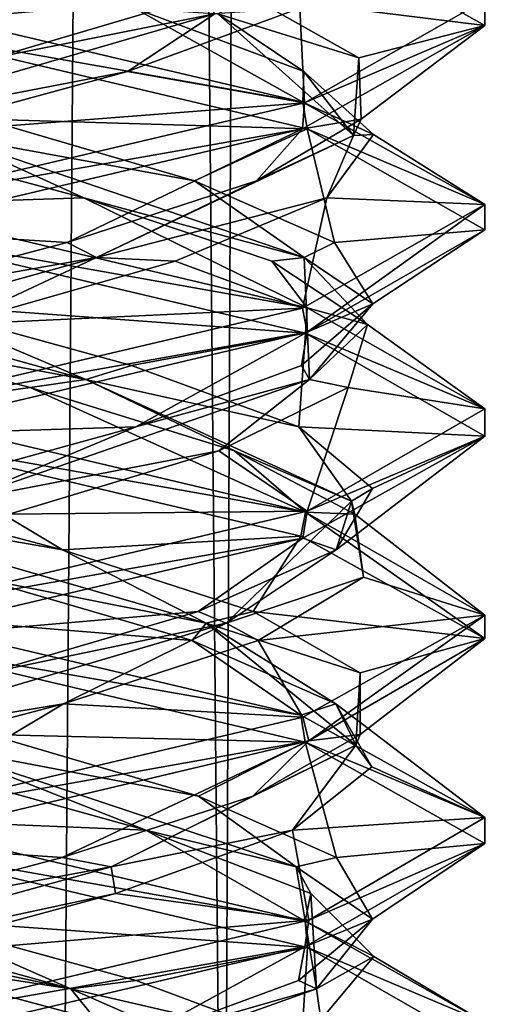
# Model space of a CAD drawing. Header units: millimetres. Extents: x -18.9 to 18.9, y -8.8 to 39.
# Tile 39 of 256: x 0.4 to 1.5, y -2 to 0.5. Entities that reach past the tile are written whole.
import ezdxf

# ---------------------------------------------------------------- set-up
doc = ezdxf.new("R2010")
doc.units = ezdxf.units.MM
doc.header["$LTSCALE"] = 41.718519
for name, color, linetype in [('15', 7, 'CONTINUOUS'), ('2020', 7, 'CONTINUOUS'), ('2021', 7, 'CONTINUOUS'), ('2022', 7, 'CONTINUOUS'), ('2032', 7, 'CONTINUOUS'), ('2033', 7, 'CONTINUOUS'), ('2034', 7, 'CONTINUOUS'), ('2044', 7, 'CONTINUOUS'), ('2045', 7, 'CONTINUOUS'), ('2046', 7, 'CONTINUOUS'), ('2065', 7, 'CONTINUOUS'), ('2066', 7, 'CONTINUOUS'), ('2067', 7, 'CONTINUOUS'), ('2169', 7, 'CONTINUOUS'), ('4', 7, 'CONTINUOUS')]:
    doc.layers.add(name, color=color, linetype=linetype)

msp = doc.modelspace()

# ---------------------------------------------------------------- linework, layer by layer
at = {"layer": '15', "color": 7, "linetype": 'Continuous'}
for points in [[(-5.0238, -3.5, 16.659), (0.4624, -3.5, 17.3939), (-2.2237, 26.4, 17.2571), (-5.0238, -3.5, 16.659)], [(0.4624, -3.5, 17.3939), (0.6996, 26.4, 17.3858), (-2.2237, 26.4, 17.2571), (0.4624, -3.5, 17.3939)], [(0.4624, -3.5, 17.3939), (5.9019, -3.5, 16.3685), (0.6996, 26.4, 17.3858), (0.4624, -3.5, 17.3939)], [(5.9019, -3.5, 16.3685), (3.603, 26.4, 17.0228), (0.6996, 26.4, 17.3858), (5.9019, -3.5, 16.3685)]]:
    msp.add_3dface(points, dxfattribs=at)
at = {"layer": '2020', "color": 7, "linetype": 'Continuous'}
for points in [[(0.5196, 0.0174, -14.4142), (0, 0, -14.8), (-0.0603, 0.1719, -14.5279), (0.5196, 0.0174, -14.4142)], [(0, 0, -14.8), (0.5196, 0.0174, -14.4142), (1.0658, -0.2516, -14.3555), (0, 0, -14.8)], [(0.5196, 0.0174, -14.4142), (0.9794, -0.1372, -14.0431), (1.0658, -0.2516, -14.3555), (0.5196, 0.0174, -14.4142)], [(0.9794, -0.1372, -14.0431), (1.2129, -0.2917, -13.5003), (1.0658, -0.2516, -14.3555), (0.9794, -0.1372, -14.0431)], [(1.0658, -0.2516, -14.3555), (1.2129, -0.2917, -13.5003), (1.5, -0.4979, -13.3099), (1.0658, -0.2516, -14.3555)], [(1.2129, -0.2917, -13.5003), (1.1663, -0.4462, -12.9112), (1.5, -0.4979, -13.3099), (1.2129, -0.2917, -13.5003)], [(1.1663, -0.4462, -12.9112), (0.8501, -0.6007, -12.4119), (1.066, -0.7484, -12.2447), (1.1663, -0.4462, -12.9112)], [(1.5, -0.4979, -13.3099), (1.1663, -0.4462, -12.9112), (1.066, -0.7484, -12.2447), (1.5, -0.4979, -13.3099)], [(0.8501, -0.6007, -12.4119), (0.3376, -0.7552, -12.1179), (1.066, -0.7484, -12.2447), (0.8501, -0.6007, -12.4119)], [(0.3376, -0.7552, -12.1179), (0, -1, -11.8), (1.066, -0.7484, -12.2447), (0.3376, -0.7552, -12.1179)], [(0.5497, -1.9913, -14.3996), (0, -2, -14.8), (-0.0268, -1.8368, -14.5291), (0.5497, -1.9913, -14.3996)]]:
    msp.add_3dface(points, dxfattribs=at)
at = {"layer": '2021', "color": 7, "linetype": 'Continuous'}
for points in [[(0.7905, 0.0589, -14.2416), (0.1842, 0.1694, -14.479), (0.2756, 0.2093, -14.4981), (0.7905, 0.0589, -14.2416)], [(0.5196, 0.0174, -14.4142), (-0.0603, 0.1719, -14.5279), (0.1842, 0.1694, -14.479), (0.5196, 0.0174, -14.4142)], [(1.0584, -0.1284, -13.8512), (0.5196, 0.0174, -14.4142), (0.1842, 0.1694, -14.479), (1.0584, -0.1284, -13.8512)], [(1.0584, -0.1284, -13.8512), (0.1842, 0.1694, -14.479), (0.7905, 0.0589, -14.2416), (1.0584, -0.1284, -13.8512)], [(1.1323, -0.0914, -13.7789), (1.0584, -0.1284, -13.8512), (0.7905, 0.0589, -14.2416), (1.1323, -0.0914, -13.7789)], [(0.9794, -0.1372, -14.0431), (0.5196, 0.0174, -14.4142), (1.0584, -0.1284, -13.8512), (0.9794, -0.1372, -14.0431)], [(1.2262, -0.2417, -13.2114), (1.0584, -0.1284, -13.8512), (1.1323, -0.0914, -13.7789), (1.2262, -0.2417, -13.2114)], [(1.2129, -0.2917, -13.5003), (0.9794, -0.1372, -14.0431), (1.0584, -0.1284, -13.8512), (1.2129, -0.2917, -13.5003)], [(1.0716, -0.4263, -12.775), (1.2129, -0.2917, -13.5003), (1.0584, -0.1284, -13.8512), (1.0716, -0.4263, -12.775)], [(1.0716, -0.4263, -12.775), (1.0584, -0.1284, -13.8512), (1.2262, -0.2417, -13.2114), (1.0716, -0.4263, -12.775)], [(1.0516, -0.392, -12.6633), (1.0716, -0.4263, -12.775), (1.2262, -0.2417, -13.2114), (1.0516, -0.392, -12.6633)], [(1.1663, -0.4462, -12.9112), (1.2129, -0.2917, -13.5003), (1.0716, -0.4263, -12.775), (1.1663, -0.4462, -12.9112)], [(0.6469, -0.5424, -12.2546), (1.0716, -0.4263, -12.775), (1.0516, -0.392, -12.6633), (0.6469, -0.5424, -12.2546)], [(0.2131, -0.7241, -12.1259), (0.8501, -0.6007, -12.4119), (1.0716, -0.4263, -12.775), (0.2131, -0.7241, -12.1259)], [(0.2131, -0.7241, -12.1259), (1.0716, -0.4263, -12.775), (0.6469, -0.5424, -12.2546), (0.2131, -0.7241, -12.1259)], [(0.8501, -0.6007, -12.4119), (1.1663, -0.4462, -12.9112), (1.0716, -0.4263, -12.775), (0.8501, -0.6007, -12.4119)], [(0.1005, -0.6927, -12.0747), (0.2131, -0.7241, -12.1259), (0.6469, -0.5424, -12.2546), (0.1005, -0.6927, -12.0747)], [(0.3376, -0.7552, -12.1179), (0.8501, -0.6007, -12.4119), (0.2131, -0.7241, -12.1259), (0.3376, -0.7552, -12.1179)], [(0.4882, -1.9154, -14.3888), (-0.5972, -1.6823, -14.3746), (-0.5869, -1.6176, -14.339), (0.4882, -1.9154, -14.3888)], [(0.4882, -1.9154, -14.3888), (-0.5869, -1.6176, -14.339), (0.1014, -1.745, -14.5252), (0.4882, -1.9154, -14.3888)], [(-0.0268, -1.8368, -14.5291), (-0.5972, -1.6823, -14.3746), (0.4882, -1.9154, -14.3888), (-0.0268, -1.8368, -14.5291)], [(0.6476, -1.8954, -14.3449), (0.4882, -1.9154, -14.3888), (0.1014, -1.745, -14.5252), (0.6476, -1.8954, -14.3449)], [(0.5497, -1.9913, -14.3996), (-0.0268, -1.8368, -14.5291), (0.4882, -1.9154, -14.3888), (0.5497, -1.9913, -14.3996)], [(1.0521, -2.0457, -13.9359), (0.4882, -1.9154, -14.3888), (0.6476, -1.8954, -14.3449), (1.0521, -2.0457, -13.9359)], [(1.1662, -2.2133, -13.553), (0.5497, -1.9913, -14.3996), (0.4882, -1.9154, -14.3888), (1.1662, -2.2133, -13.553)], [(1.1662, -2.2133, -13.553), (0.4882, -1.9154, -14.3888), (1.0521, -2.0457, -13.9359), (1.1662, -2.2133, -13.553)]]:
    msp.add_3dface(points, dxfattribs=at)
at = {"layer": '2022', "color": 7, "linetype": 'Continuous'}
for points in [[(0.2756, 0.2093, -14.4981), (0, 0.4375, -14.8), (1.0658, 0.1859, -14.3555), (0.2756, 0.2093, -14.4981)], [(0.7905, 0.0589, -14.2416), (0.2756, 0.2093, -14.4981), (1.0658, 0.1859, -14.3555), (0.7905, 0.0589, -14.2416)], [(1.1323, -0.0914, -13.7789), (0.7905, 0.0589, -14.2416), (1.0658, 0.1859, -14.3555), (1.1323, -0.0914, -13.7789)], [(1.5, -0.0604, -13.3099), (1.1323, -0.0914, -13.7789), (1.0658, 0.1859, -14.3555), (1.5, -0.0604, -13.3099)], [(1.066, -0.3109, -12.2447), (1.2262, -0.2417, -13.2114), (1.5, -0.0604, -13.3099), (1.066, -0.3109, -12.2447)], [(1.2262, -0.2417, -13.2114), (1.1323, -0.0914, -13.7789), (1.5, -0.0604, -13.3099), (1.2262, -0.2417, -13.2114)], [(1.0516, -0.392, -12.6633), (1.2262, -0.2417, -13.2114), (1.066, -0.3109, -12.2447), (1.0516, -0.392, -12.6633)], [(0, -0.5625, -11.8), (0.6469, -0.5424, -12.2546), (1.066, -0.3109, -12.2447), (0, -0.5625, -11.8)], [(0.6469, -0.5424, -12.2546), (1.0516, -0.392, -12.6633), (1.066, -0.3109, -12.2447), (0.6469, -0.5424, -12.2546)], [(0, -0.5625, -11.8), (0.1005, -0.6927, -12.0747), (0.6469, -0.5424, -12.2546), (0, -0.5625, -11.8)], [(0.1014, -1.745, -14.5252), (0, -1.5625, -14.8), (1.0669, -1.8144, -14.3544), (0.1014, -1.745, -14.5252)], [(0.6476, -1.8954, -14.3449), (0.1014, -1.745, -14.5252), (1.0669, -1.8144, -14.3544), (0.6476, -1.8954, -14.3449)], [(1.0521, -2.0457, -13.9359), (0.6476, -1.8954, -14.3449), (1.0669, -1.8144, -14.3544), (1.0521, -2.0457, -13.9359)], [(1.5, -2.0628, -13.2987), (1.0521, -2.0457, -13.9359), (1.0669, -1.8144, -14.3544), (1.5, -2.0628, -13.2987)]]:
    msp.add_3dface(points, dxfattribs=at)
at = {"layer": '2032', "color": 7, "linetype": 'Continuous'}
for points in [[(0, 0.5, -14.8), (0.6435, 0.4809, -14.3475), (1.0552, 0.2516, -14.3661), (0, 0.5, -14.8)], [(0.6435, 0.4809, -14.3475), (1.0579, 0.3264, -13.9263), (1.0552, 0.2516, -14.3661), (0.6435, 0.4809, -14.3475)], [(1.0579, 0.3264, -13.9263), (1.2279, 0.1719, -13.3603), (1.0552, 0.2516, -14.3661), (1.0579, 0.3264, -13.9263)], [(1.0552, 0.2516, -14.3661), (1.2279, 0.1719, -13.3603), (1.5, 0.0008, -13.3038), (1.0552, 0.2516, -14.3661)], [(1.2279, 0.1719, -13.3603), (1.1142, 0.0174, -12.7804), (1.5, 0.0008, -13.3038), (1.2279, 0.1719, -13.3603)], [(1.1142, 0.0174, -12.7804), (0.7431, -0.1372, -12.3206), (1.0546, -0.2518, -12.2333), (1.1142, 0.0174, -12.7804)], [(1.5, 0.0008, -13.3038), (1.1142, 0.0174, -12.7804), (1.0546, -0.2518, -12.2333), (1.5, 0.0008, -13.3038)], [(0.7431, -0.1372, -12.3206), (0.2003, -0.2917, -12.0871), (1.0546, -0.2518, -12.2333), (0.7431, -0.1372, -12.3206)], [(0.2003, -0.2917, -12.0871), (0, -0.5, -11.8), (1.0546, -0.2518, -12.2333), (0.2003, -0.2917, -12.0871)], [(0.6718, -1.5278, -14.3296), (0, -1.5, -14.8), (0.1138, -1.3733, -14.5241), (0.6718, -1.5278, -14.3296)], [(0, -1.5, -14.8), (0.6718, -1.5278, -14.3296), (1.0613, -1.7502, -14.36), (0, -1.5, -14.8)], [(0.6718, -1.5278, -14.3296), (1.0746, -1.6823, -13.8972), (1.0613, -1.7502, -14.36), (0.6718, -1.5278, -14.3296)], [(1.0746, -1.6823, -13.8972), (1.2291, -1.8368, -13.3268), (1.0613, -1.7502, -14.36), (1.0746, -1.6823, -13.8972)], [(1.0613, -1.7502, -14.36), (1.2291, -1.8368, -13.3268), (1.5, -1.9979, -13.3098), (1.0613, -1.7502, -14.36)], [(1.2291, -1.8368, -13.3268), (1.0996, -1.9913, -12.7503), (1.5, -1.9979, -13.3098), (1.2291, -1.8368, -13.3268)]]:
    msp.add_3dface(points, dxfattribs=at)
at = {"layer": '2033', "color": 7, "linetype": 'Continuous'}
for points in [[(1.1923, 0.3596, -13.5996), (0.8478, 0.4672, -14.1398), (0.9255, 0.5099, -14.1092), (1.1923, 0.3596, -13.5996)], [(1.0579, 0.3264, -13.9263), (0.6435, 0.4809, -14.3475), (0.8478, 0.4672, -14.1398), (1.0579, 0.3264, -13.9263)], [(1.179, 0.1694, -13.1158), (1.0579, 0.3264, -13.9263), (0.8478, 0.4672, -14.1398), (1.179, 0.1694, -13.1158)], [(1.179, 0.1694, -13.1158), (0.8478, 0.4672, -14.1398), (1.1923, 0.3596, -13.5996), (1.179, 0.1694, -13.1158)], [(1.1981, 0.2093, -13.0244), (1.179, 0.1694, -13.1158), (1.1923, 0.3596, -13.5996), (1.1981, 0.2093, -13.0244)], [(1.2279, 0.1719, -13.3603), (1.0579, 0.3264, -13.9263), (1.179, 0.1694, -13.1158), (1.2279, 0.1719, -13.3603)], [(0.9416, 0.0589, -12.5095), (1.179, 0.1694, -13.1158), (1.1981, 0.2093, -13.0244), (0.9416, 0.0589, -12.5095)], [(0.5512, -0.1284, -12.2416), (1.1142, 0.0174, -12.7804), (1.179, 0.1694, -13.1158), (0.5512, -0.1284, -12.2416)], [(0.5512, -0.1284, -12.2416), (1.179, 0.1694, -13.1158), (0.9416, 0.0589, -12.5095), (0.5512, -0.1284, -12.2416)], [(1.1142, 0.0174, -12.7804), (1.2279, 0.1719, -13.3603), (1.179, 0.1694, -13.1158), (1.1142, 0.0174, -12.7804)], [(0.4789, -0.0914, -12.1677), (0.5512, -0.1284, -12.2416), (0.9416, 0.0589, -12.5095), (0.4789, -0.0914, -12.1677)], [(0.7431, -0.1372, -12.3206), (1.1142, 0.0174, -12.7804), (0.5512, -0.1284, -12.2416), (0.7431, -0.1372, -12.3206)], [(-0.0886, -0.2417, -12.0738), (0.5512, -0.1284, -12.2416), (0.4789, -0.0914, -12.1677), (-0.0886, -0.2417, -12.0738)], [(-0.525, -0.4263, -12.2284), (0.2003, -0.2917, -12.0871), (0.5512, -0.1284, -12.2416), (-0.525, -0.4263, -12.2284)], [(-0.525, -0.4263, -12.2284), (0.5512, -0.1284, -12.2416), (-0.0886, -0.2417, -12.0738), (-0.525, -0.4263, -12.2284)], [(0.2003, -0.2917, -12.0871), (0.7431, -0.1372, -12.3206), (0.5512, -0.1284, -12.2416), (0.2003, -0.2917, -12.0871)], [(0.8002, -1.4444, -14.2333), (0.144, -1.3198, -14.4846), (0.2881, -1.294, -14.4951), (0.8002, -1.4444, -14.2333)], [(0.6718, -1.5278, -14.3296), (0.1138, -1.3733, -14.5241), (0.144, -1.3198, -14.4846), (0.6718, -1.5278, -14.3296)], [(1.039, -1.6176, -13.8869), (0.6718, -1.5278, -14.3296), (0.144, -1.3198, -14.4846), (1.039, -1.6176, -13.8869)], [(1.039, -1.6176, -13.8869), (0.144, -1.3198, -14.4846), (0.8002, -1.4444, -14.2333), (1.039, -1.6176, -13.8869)], [(1.1372, -1.5947, -13.7671), (1.039, -1.6176, -13.8869), (0.8002, -1.4444, -14.2333), (1.1372, -1.5947, -13.7671)], [(1.0746, -1.6823, -13.8972), (0.6718, -1.5278, -14.3296), (1.039, -1.6176, -13.8869), (1.0746, -1.6823, -13.8972)], [(1.2252, -1.745, -13.1986), (1.039, -1.6176, -13.8869), (1.1372, -1.5947, -13.7671), (1.2252, -1.745, -13.1986)], [(1.0888, -1.9154, -12.8118), (1.0746, -1.6823, -13.8972), (1.039, -1.6176, -13.8869), (1.0888, -1.9154, -12.8118)], [(1.0888, -1.9154, -12.8118), (1.039, -1.6176, -13.8869), (1.2252, -1.745, -13.1986), (1.0888, -1.9154, -12.8118)], [(1.2291, -1.8368, -13.3268), (1.0746, -1.6823, -13.8972), (1.0888, -1.9154, -12.8118), (1.2291, -1.8368, -13.3268)], [(1.0449, -1.8954, -12.6524), (1.0888, -1.9154, -12.8118), (1.2252, -1.745, -13.1986), (1.0449, -1.8954, -12.6524)], [(1.0996, -1.9913, -12.7503), (1.2291, -1.8368, -13.3268), (1.0888, -1.9154, -12.8118), (1.0996, -1.9913, -12.7503)], [(0.6359, -2.0457, -12.2479), (1.0888, -1.9154, -12.8118), (1.0449, -1.8954, -12.6524), (0.6359, -2.0457, -12.2479)], [(0.253, -2.2133, -12.1338), (1.0996, -1.9913, -12.7503), (1.0888, -1.9154, -12.8118), (0.253, -2.2133, -12.1338)], [(0.253, -2.2133, -12.1338), (1.0888, -1.9154, -12.8118), (0.6359, -2.0457, -12.2479), (0.253, -2.2133, -12.1338)]]:
    msp.add_3dface(points, dxfattribs=at)
at = {"layer": '2034', "color": 7, "linetype": 'Continuous'}
for points in [[(1.5, 0.4383, -13.3038), (0.9255, 0.5099, -14.1092), (1.0552, 0.6891, -14.3661), (1.5, 0.4383, -13.3038)], [(1.1923, 0.3596, -13.5996), (0.9255, 0.5099, -14.1092), (1.5, 0.4383, -13.3038), (1.1923, 0.3596, -13.5996)], [(1.0546, 0.1857, -12.2333), (1.1981, 0.2093, -13.0244), (1.5, 0.4383, -13.3038), (1.0546, 0.1857, -12.2333)], [(1.1981, 0.2093, -13.0244), (1.1923, 0.3596, -13.5996), (1.5, 0.4383, -13.3038), (1.1981, 0.2093, -13.0244)], [(0.9416, 0.0589, -12.5095), (1.1981, 0.2093, -13.0244), (1.0546, 0.1857, -12.2333), (0.9416, 0.0589, -12.5095)], [(0, -0.0625, -11.8), (0.4789, -0.0914, -12.1677), (1.0546, 0.1857, -12.2333), (0, -0.0625, -11.8)], [(0.4789, -0.0914, -12.1677), (0.9416, 0.0589, -12.5095), (1.0546, 0.1857, -12.2333), (0.4789, -0.0914, -12.1677)], [(0, -0.0625, -11.8), (-0.0886, -0.2417, -12.0738), (0.4789, -0.0914, -12.1677), (0, -0.0625, -11.8)], [(0.2881, -1.294, -14.4951), (0, -1.0625, -14.8), (1.0613, -1.3127, -14.36), (0.2881, -1.294, -14.4951)], [(0.8002, -1.4444, -14.2333), (0.2881, -1.294, -14.4951), (1.0613, -1.3127, -14.36), (0.8002, -1.4444, -14.2333)], [(1.1372, -1.5947, -13.7671), (0.8002, -1.4444, -14.2333), (1.0613, -1.3127, -14.36), (1.1372, -1.5947, -13.7671)], [(1.5, -1.5604, -13.3098), (1.1372, -1.5947, -13.7671), (1.0613, -1.3127, -14.36), (1.5, -1.5604, -13.3098)], [(1.0602, -1.8126, -12.2389), (1.2252, -1.745, -13.1986), (1.5, -1.5604, -13.3098), (1.0602, -1.8126, -12.2389)], [(1.2252, -1.745, -13.1986), (1.1372, -1.5947, -13.7671), (1.5, -1.5604, -13.3098), (1.2252, -1.745, -13.1986)], [(1.0449, -1.8954, -12.6524), (1.2252, -1.745, -13.1986), (1.0602, -1.8126, -12.2389), (1.0449, -1.8954, -12.6524)], [(0, -2.0625, -11.8), (0.6359, -2.0457, -12.2479), (1.0602, -1.8126, -12.2389), (0, -2.0625, -11.8)], [(0.6359, -2.0457, -12.2479), (1.0449, -1.8954, -12.6524), (1.0602, -1.8126, -12.2389), (0.6359, -2.0457, -12.2479)]]:
    msp.add_3dface(points, dxfattribs=at)
at = {"layer": '2044', "color": 7, "linetype": 'Continuous'}
for points in [[(1.5, 0.5011, -13.305), (1.0475, 0.4809, -12.6565), (1.0596, 0.2497, -12.2383), (1.5, 0.5011, -13.305)], [(1.0475, 0.4809, -12.6565), (0.6263, 0.3264, -12.2421), (1.0596, 0.2497, -12.2383), (1.0475, 0.4809, -12.6565)], [(0.6263, 0.3264, -12.2421), (0.0603, 0.1719, -12.0721), (1.0596, 0.2497, -12.2383), (0.6263, 0.3264, -12.2421)], [(0.0603, 0.1719, -12.0721), (0, 0, -11.8), (1.0596, 0.2497, -12.2383), (0.0603, 0.1719, -12.0721)], [(0.7851, -1.0642, -14.246), (0, -1, -14.8), (0.253, -0.9097, -14.5031), (0.7851, -1.0642, -14.246)], [(0, -1, -14.8), (0.7851, -1.0642, -14.246), (1.0505, -1.247, -14.3708), (0, -1, -14.8)], [(0.7851, -1.0642, -14.246), (1.1358, -1.2188, -13.7705), (1.0505, -1.247, -14.3708), (0.7851, -1.0642, -14.246)], [(1.0505, -1.247, -14.3708), (1.1358, -1.2188, -13.7705), (1.4999, -1.4966, -13.316), (1.0505, -1.247, -14.3708)], [(1.1358, -1.2188, -13.7705), (1.2241, -1.3733, -13.1862), (1.4999, -1.4966, -13.316), (1.1358, -1.2188, -13.7705)], [(1.2241, -1.3733, -13.1862), (1.0296, -1.5278, -12.6282), (1.4999, -1.4966, -13.316), (1.2241, -1.3733, -13.1862)], [(1.4999, -1.4966, -13.316), (1.0296, -1.5278, -12.6282), (1.0695, -1.7474, -12.2482), (1.4999, -1.4966, -13.316)], [(1.0296, -1.5278, -12.6282), (0.5972, -1.6823, -12.2254), (1.0695, -1.7474, -12.2482), (1.0296, -1.5278, -12.6282)], [(0.5972, -1.6823, -12.2254), (0.0268, -1.8368, -12.0709), (1.0695, -1.7474, -12.2482), (0.5972, -1.6823, -12.2254)], [(0.0268, -1.8368, -12.0709), (0, -2, -11.8), (1.0695, -1.7474, -12.2482), (0.0268, -1.8368, -12.0709)]]:
    msp.add_3dface(points, dxfattribs=at)
at = {"layer": '2045', "color": 7, "linetype": 'Continuous'}
for points in [[(0.2996, 0.3596, -12.1077), (0.8398, 0.4672, -12.4522), (0.8092, 0.5099, -12.3745), (0.2996, 0.3596, -12.1077)], [(-0.1842, 0.1694, -12.121), (0.6263, 0.3264, -12.2421), (0.8398, 0.4672, -12.4522), (-0.1842, 0.1694, -12.121)], [(-0.1842, 0.1694, -12.121), (0.8398, 0.4672, -12.4522), (0.2996, 0.3596, -12.1077), (-0.1842, 0.1694, -12.121)], [(0.6263, 0.3264, -12.2421), (1.0475, 0.4809, -12.6565), (0.8398, 0.4672, -12.4522), (0.6263, 0.3264, -12.2421)], [(0.0603, 0.1719, -12.0721), (0.6263, 0.3264, -12.2421), (-0.1842, 0.1694, -12.121), (0.0603, 0.1719, -12.0721)], [(0.4679, -0.843, -14.4368), (-0.2131, -0.7241, -14.4741), (-0.1005, -0.6927, -14.5253), (0.4679, -0.843, -14.4368)], [(0.8187, -1.0219, -14.1681), (0.253, -0.9097, -14.5031), (-0.2131, -0.7241, -14.4741), (0.8187, -1.0219, -14.1681)], [(0.8187, -1.0219, -14.1681), (-0.2131, -0.7241, -14.4741), (0.4679, -0.843, -14.4368), (0.8187, -1.0219, -14.1681)], [(0.9339, -0.9934, -14.0995), (0.8187, -1.0219, -14.1681), (0.4679, -0.843, -14.4368), (0.9339, -0.9934, -14.0995)], [(0.7851, -1.0642, -14.246), (0.253, -0.9097, -14.5031), (0.8187, -1.0219, -14.1681), (0.7851, -1.0642, -14.246)], [(1.1954, -1.1437, -13.5872), (0.8187, -1.0219, -14.1681), (0.9339, -0.9934, -14.0995), (1.1954, -1.1437, -13.5872)], [(1.1358, -1.2188, -13.7705), (0.7851, -1.0642, -14.246), (0.8187, -1.0219, -14.1681), (1.1358, -1.2188, -13.7705)], [(1.1846, -1.3198, -13.156), (1.1358, -1.2188, -13.7705), (0.8187, -1.0219, -14.1681), (1.1846, -1.3198, -13.156)], [(1.1846, -1.3198, -13.156), (0.8187, -1.0219, -14.1681), (1.1954, -1.1437, -13.5872), (1.1846, -1.3198, -13.156)], [(1.1951, -1.294, -13.0119), (1.1846, -1.3198, -13.156), (1.1954, -1.1437, -13.5872), (1.1951, -1.294, -13.0119)], [(1.2241, -1.3733, -13.1862), (1.1358, -1.2188, -13.7705), (1.1846, -1.3198, -13.156), (1.2241, -1.3733, -13.1862)], [(0.9333, -1.4444, -12.4998), (1.1846, -1.3198, -13.156), (1.1951, -1.294, -13.0119), (0.9333, -1.4444, -12.4998)], [(0.5869, -1.6176, -12.261), (1.0296, -1.5278, -12.6282), (1.1846, -1.3198, -13.156), (0.5869, -1.6176, -12.261)], [(0.5869, -1.6176, -12.261), (1.1846, -1.3198, -13.156), (0.9333, -1.4444, -12.4998), (0.5869, -1.6176, -12.261)], [(1.0296, -1.5278, -12.6282), (1.2241, -1.3733, -13.1862), (1.1846, -1.3198, -13.156), (1.0296, -1.5278, -12.6282)], [(0.4671, -1.5947, -12.1628), (0.5869, -1.6176, -12.261), (0.9333, -1.4444, -12.4998), (0.4671, -1.5947, -12.1628)], [(0.5972, -1.6823, -12.2254), (1.0296, -1.5278, -12.6282), (0.5869, -1.6176, -12.261), (0.5972, -1.6823, -12.2254)], [(-0.1014, -1.745, -12.0748), (0.5869, -1.6176, -12.261), (0.4671, -1.5947, -12.1628), (-0.1014, -1.745, -12.0748)], [(-0.4882, -1.9154, -12.2112), (0.5972, -1.6823, -12.2254), (0.5869, -1.6176, -12.261), (-0.4882, -1.9154, -12.2112)], [(-0.4882, -1.9154, -12.2112), (0.5869, -1.6176, -12.261), (-0.1014, -1.745, -12.0748), (-0.4882, -1.9154, -12.2112)], [(0.0268, -1.8368, -12.0709), (0.5972, -1.6823, -12.2254), (-0.4882, -1.9154, -12.2112), (0.0268, -1.8368, -12.0709)]]:
    msp.add_3dface(points, dxfattribs=at)
at = {"layer": '2046', "color": 7, "linetype": 'Continuous'}
for points in [[(0, 0.4375, -11.8), (0.8092, 0.5099, -12.3745), (1.0596, 0.6872, -12.2383), (0, 0.4375, -11.8)], [(0, 0.4375, -11.8), (0.2996, 0.3596, -12.1077), (0.8092, 0.5099, -12.3745), (0, 0.4375, -11.8)], [(0, -0.5625, -14.8), (0.4679, -0.843, -14.4368), (-0.1005, -0.6927, -14.5253), (0, -0.5625, -14.8)], [(0.4679, -0.843, -14.4368), (0, -0.5625, -14.8), (1.0505, -0.8095, -14.3708), (0.4679, -0.843, -14.4368)], [(0.9339, -0.9934, -14.0995), (0.4679, -0.843, -14.4368), (1.0505, -0.8095, -14.3708), (0.9339, -0.9934, -14.0995)], [(1.4999, -1.0591, -13.316), (0.9339, -0.9934, -14.0995), (1.0505, -0.8095, -14.3708), (1.4999, -1.0591, -13.316)], [(1.1954, -1.1437, -13.5872), (0.9339, -0.9934, -14.0995), (1.4999, -1.0591, -13.316), (1.1954, -1.1437, -13.5872)], [(1.0695, -1.3099, -12.2482), (1.1951, -1.294, -13.0119), (1.4999, -1.0591, -13.316), (1.0695, -1.3099, -12.2482)], [(1.1951, -1.294, -13.0119), (1.1954, -1.1437, -13.5872), (1.4999, -1.0591, -13.316), (1.1951, -1.294, -13.0119)], [(0.9333, -1.4444, -12.4998), (1.1951, -1.294, -13.0119), (1.0695, -1.3099, -12.2482), (0.9333, -1.4444, -12.4998)], [(0, -1.5625, -11.8), (0.4671, -1.5947, -12.1628), (1.0695, -1.3099, -12.2482), (0, -1.5625, -11.8)], [(0.4671, -1.5947, -12.1628), (0.9333, -1.4444, -12.4998), (1.0695, -1.3099, -12.2482), (0.4671, -1.5947, -12.1628)], [(0, -1.5625, -11.8), (-0.1014, -1.745, -12.0748), (0.4671, -1.5947, -12.1628), (0, -1.5625, -11.8)]]:
    msp.add_3dface(points, dxfattribs=at)
at = {"layer": '2065', "color": 7, "linetype": 'Continuous'}
for points in [[(0.3888, -0.4462, -14.4663), (0, -0.5, -14.8), (-0.2003, -0.2917, -14.5129), (0.3888, -0.4462, -14.4663)], [(0, -0.5, -14.8), (0.3888, -0.4462, -14.4663), (1.062, -0.7504, -14.3594), (0, -0.5, -14.8)], [(0.3888, -0.4462, -14.4663), (0.8881, -0.6007, -14.1501), (1.062, -0.7504, -14.3594), (0.3888, -0.4462, -14.4663)], [(0.8881, -0.6007, -14.1501), (1.1821, -0.7552, -13.6376), (1.062, -0.7504, -14.3594), (0.8881, -0.6007, -14.1501)], [(1.062, -0.7504, -14.3594), (1.1821, -0.7552, -13.6376), (1.5, -1.0025, -13.2883), (1.062, -0.7504, -14.3594)], [(1.1821, -0.7552, -13.6376), (1.2031, -0.9097, -13.047), (1.5, -1.0025, -13.2883), (1.1821, -0.7552, -13.6376)], [(1.2031, -0.9097, -13.047), (0.946, -1.0642, -12.5149), (1.5, -1.0025, -13.2883), (1.2031, -0.9097, -13.047)], [(1.5, -1.0025, -13.2883), (0.946, -1.0642, -12.5149), (1.055, -1.2517, -12.2337), (1.5, -1.0025, -13.2883)], [(0.946, -1.0642, -12.5149), (0.4705, -1.2188, -12.1642), (1.055, -1.2517, -12.2337), (0.946, -1.0642, -12.5149)], [(-0.1138, -1.3733, -12.0759), (0, -1.5, -11.8), (0.4705, -1.2188, -12.1642), (-0.1138, -1.3733, -12.0759)], [(0.4705, -1.2188, -12.1642), (0, -1.5, -11.8), (1.055, -1.2517, -12.2337), (0.4705, -1.2188, -12.1642)]]:
    msp.add_3dface(points, dxfattribs=at)
at = {"layer": '2066', "color": 7, "linetype": 'Continuous'}
for points in [[(0.525, -0.4263, -14.3716), (-0.2003, -0.2917, -14.5129), (-0.5512, -0.1284, -14.3584), (0.525, -0.4263, -14.3716)], [(0.525, -0.4263, -14.3716), (-0.5512, -0.1284, -14.3584), (0.0886, -0.2417, -14.5262), (0.525, -0.4263, -14.3716)], [(0.6367, -0.392, -14.3516), (0.525, -0.4263, -14.3716), (0.0886, -0.2417, -14.5262), (0.6367, -0.392, -14.3516)], [(0.3888, -0.4462, -14.4663), (-0.2003, -0.2917, -14.5129), (0.525, -0.4263, -14.3716), (0.3888, -0.4462, -14.4663)], [(1.0454, -0.5424, -13.9469), (0.525, -0.4263, -14.3716), (0.6367, -0.392, -14.3516), (1.0454, -0.5424, -13.9469)], [(0.8881, -0.6007, -14.1501), (0.3888, -0.4462, -14.4663), (0.525, -0.4263, -14.3716), (0.8881, -0.6007, -14.1501)], [(1.1741, -0.7241, -13.5131), (0.8881, -0.6007, -14.1501), (0.525, -0.4263, -14.3716), (1.1741, -0.7241, -13.5131)], [(1.1741, -0.7241, -13.5131), (0.525, -0.4263, -14.3716), (1.0454, -0.5424, -13.9469), (1.1741, -0.7241, -13.5131)], [(1.2253, -0.6927, -13.4005), (1.1741, -0.7241, -13.5131), (1.0454, -0.5424, -13.9469), (1.2253, -0.6927, -13.4005)], [(1.1821, -0.7552, -13.6376), (0.8881, -0.6007, -14.1501), (1.1741, -0.7241, -13.5131), (1.1821, -0.7552, -13.6376)], [(1.1368, -0.843, -12.8321), (1.1741, -0.7241, -13.5131), (1.2253, -0.6927, -13.4005), (1.1368, -0.843, -12.8321)], [(0.8681, -1.0219, -12.4813), (1.2031, -0.9097, -13.047), (1.1741, -0.7241, -13.5131), (0.8681, -1.0219, -12.4813)], [(0.8681, -1.0219, -12.4813), (1.1741, -0.7241, -13.5131), (1.1368, -0.843, -12.8321), (0.8681, -1.0219, -12.4813)], [(1.2031, -0.9097, -13.047), (1.1821, -0.7552, -13.6376), (1.1741, -0.7241, -13.5131), (1.2031, -0.9097, -13.047)], [(0.7995, -0.9934, -12.3661), (0.8681, -1.0219, -12.4813), (1.1368, -0.843, -12.8321), (0.7995, -0.9934, -12.3661)], [(0.946, -1.0642, -12.5149), (1.2031, -0.9097, -13.047), (0.8681, -1.0219, -12.4813), (0.946, -1.0642, -12.5149)], [(0.2872, -1.1437, -12.1046), (0.8681, -1.0219, -12.4813), (0.7995, -0.9934, -12.3661), (0.2872, -1.1437, -12.1046)], [(-0.144, -1.3198, -12.1154), (0.4705, -1.2188, -12.1642), (0.8681, -1.0219, -12.4813), (-0.144, -1.3198, -12.1154)], [(-0.144, -1.3198, -12.1154), (0.8681, -1.0219, -12.4813), (0.2872, -1.1437, -12.1046), (-0.144, -1.3198, -12.1154)], [(0.4705, -1.2188, -12.1642), (0.946, -1.0642, -12.5149), (0.8681, -1.0219, -12.4813), (0.4705, -1.2188, -12.1642)], [(-0.1138, -1.3733, -12.0759), (0.4705, -1.2188, -12.1642), (-0.144, -1.3198, -12.1154), (-0.1138, -1.3733, -12.0759)]]:
    msp.add_3dface(points, dxfattribs=at)
at = {"layer": '2067', "color": 7, "linetype": 'Continuous'}
for points in [[(0.0886, -0.2417, -14.5262), (0, -0.0625, -14.8), (1.062, -0.3129, -14.3594), (0.0886, -0.2417, -14.5262)], [(0.6367, -0.392, -14.3516), (0.0886, -0.2417, -14.5262), (1.062, -0.3129, -14.3594), (0.6367, -0.392, -14.3516)], [(1.0454, -0.5424, -13.9469), (0.6367, -0.392, -14.3516), (1.062, -0.3129, -14.3594), (1.0454, -0.5424, -13.9469)], [(1.5, -0.565, -13.2883), (1.0454, -0.5424, -13.9469), (1.062, -0.3129, -14.3594), (1.5, -0.565, -13.2883)], [(1.2253, -0.6927, -13.4005), (1.0454, -0.5424, -13.9469), (1.5, -0.565, -13.2883), (1.2253, -0.6927, -13.4005)], [(1.055, -0.8142, -12.2337), (1.1368, -0.843, -12.8321), (1.5, -0.565, -13.2883), (1.055, -0.8142, -12.2337)], [(1.1368, -0.843, -12.8321), (1.2253, -0.6927, -13.4005), (1.5, -0.565, -13.2883), (1.1368, -0.843, -12.8321)], [(0, -1.0625, -11.8), (0.7995, -0.9934, -12.3661), (1.055, -0.8142, -12.2337), (0, -1.0625, -11.8)], [(0.7995, -0.9934, -12.3661), (1.1368, -0.843, -12.8321), (1.055, -0.8142, -12.2337), (0.7995, -0.9934, -12.3661)], [(0, -1.0625, -11.8), (0.2872, -1.1437, -12.1046), (0.7995, -0.9934, -12.3661), (0, -1.0625, -11.8)]]:
    msp.add_3dface(points, dxfattribs=at)
at = {"layer": '2169', "color": 7, "linetype": 'Continuous'}
for points in [[(0, 0.5, -11.8), (0, 0.4375, -11.8), (1.0596, 0.6872, -12.2383), (0, 0.5, -11.8)], [(1.5, 0.4383, -13.3038), (1.0552, 0.6891, -14.3661), (1.5, 0.5011, -13.305), (1.5, 0.4383, -13.3038)], [(0, 0.4375, -14.8), (0, 0.5, -14.8), (1.0552, 0.2516, -14.3661), (0, 0.4375, -14.8)], [(1.5, 0.4383, -13.3038), (1.5, 0.5011, -13.305), (1.0596, 0.2497, -12.2383), (1.5, 0.4383, -13.3038)], [(1.0658, 0.1859, -14.3555), (0, 0.4375, -14.8), (1.0552, 0.2516, -14.3661), (1.0658, 0.1859, -14.3555)], [(1.0546, 0.1857, -12.2333), (1.5, 0.4383, -13.3038), (1.0596, 0.2497, -12.2383), (1.0546, 0.1857, -12.2333)], [(0, 0, -11.8), (1.0546, 0.1857, -12.2333), (1.0596, 0.2497, -12.2383), (0, 0, -11.8)], [(1.0658, 0.1859, -14.3555), (1.0552, 0.2516, -14.3661), (1.5, 0.0008, -13.3038), (1.0658, 0.1859, -14.3555)], [(0, 0, -11.8), (0, -0.0625, -11.8), (1.0546, 0.1857, -12.2333), (0, 0, -11.8)], [(1.5, -0.0604, -13.3099), (1.0658, 0.1859, -14.3555), (1.5, 0.0008, -13.3038), (1.5, -0.0604, -13.3099)], [(0, -0.0625, -14.8), (0, 0, -14.8), (1.0658, -0.2516, -14.3555), (0, -0.0625, -14.8)], [(1.066, -0.3109, -12.2447), (1.5, 0.0008, -13.3038), (1.0546, -0.2518, -12.2333), (1.066, -0.3109, -12.2447)], [(1.066, -0.3109, -12.2447), (1.5, -0.0604, -13.3099), (1.5, 0.0008, -13.3038), (1.066, -0.3109, -12.2447)], [(0, -0.0625, -14.8), (1.0658, -0.2516, -14.3555), (1.062, -0.3129, -14.3594), (0, -0.0625, -14.8)], [(0, -0.5, -11.8), (1.066, -0.3109, -12.2447), (1.0546, -0.2518, -12.2333), (0, -0.5, -11.8)], [(1.0658, -0.2516, -14.3555), (1.5, -0.4979, -13.3099), (1.062, -0.3129, -14.3594), (1.0658, -0.2516, -14.3555)], [(0, -0.5, -11.8), (0, -0.5625, -11.8), (1.066, -0.3109, -12.2447), (0, -0.5, -11.8)], [(1.5, -0.4979, -13.3099), (1.5, -0.565, -13.2883), (1.062, -0.3129, -14.3594), (1.5, -0.4979, -13.3099)], [(0, -0.5625, -14.8), (0, -0.5, -14.8), (1.062, -0.7504, -14.3594), (0, -0.5625, -14.8)], [(1.5, -0.4979, -13.3099), (1.066, -0.7484, -12.2447), (1.5, -0.565, -13.2883), (1.5, -0.4979, -13.3099)], [(1.0505, -0.8095, -14.3708), (0, -0.5625, -14.8), (1.062, -0.7504, -14.3594), (1.0505, -0.8095, -14.3708)], [(1.066, -0.7484, -12.2447), (1.055, -0.8142, -12.2337), (1.5, -0.565, -13.2883), (1.066, -0.7484, -12.2447)], [(1.066, -0.7484, -12.2447), (0, -1, -11.8), (1.055, -0.8142, -12.2337), (1.066, -0.7484, -12.2447)], [(1.4999, -1.0591, -13.316), (1.0505, -0.8095, -14.3708), (1.062, -0.7504, -14.3594), (1.4999, -1.0591, -13.316)], [(1.4999, -1.0591, -13.316), (1.062, -0.7504, -14.3594), (1.5, -1.0025, -13.2883), (1.4999, -1.0591, -13.316)], [(0, -1, -11.8), (0, -1.0625, -11.8), (1.055, -0.8142, -12.2337), (0, -1, -11.8)], [(0, -1.0625, -14.8), (0, -1, -14.8), (1.0505, -1.247, -14.3708), (0, -1.0625, -14.8)], [(1.0695, -1.3099, -12.2482), (1.5, -1.0025, -13.2883), (1.055, -1.2517, -12.2337), (1.0695, -1.3099, -12.2482)], [(1.0695, -1.3099, -12.2482), (1.4999, -1.0591, -13.316), (1.5, -1.0025, -13.2883), (1.0695, -1.3099, -12.2482)], [(1.0613, -1.3127, -14.36), (0, -1.0625, -14.8), (1.0505, -1.247, -14.3708), (1.0613, -1.3127, -14.36)], [(1.0613, -1.3127, -14.36), (1.0505, -1.247, -14.3708), (1.4999, -1.4966, -13.316), (1.0613, -1.3127, -14.36)], [(0, -1.5, -11.8), (1.0695, -1.3099, -12.2482), (1.055, -1.2517, -12.2337), (0, -1.5, -11.8)], [(0, -1.5, -11.8), (0, -1.5625, -11.8), (1.0695, -1.3099, -12.2482), (0, -1.5, -11.8)], [(1.5, -1.5604, -13.3098), (1.0613, -1.3127, -14.36), (1.4999, -1.4966, -13.316), (1.5, -1.5604, -13.3098)], [(0, -1.5625, -14.8), (0, -1.5, -14.8), (1.0613, -1.7502, -14.36), (0, -1.5625, -14.8)], [(1.5, -1.5604, -13.3098), (1.4999, -1.4966, -13.316), (1.0695, -1.7474, -12.2482), (1.5, -1.5604, -13.3098)], [(1.0669, -1.8144, -14.3544), (0, -1.5625, -14.8), (1.0613, -1.7502, -14.36), (1.0669, -1.8144, -14.3544)], [(1.0602, -1.8126, -12.2389), (1.5, -1.5604, -13.3098), (1.0695, -1.7474, -12.2482), (1.0602, -1.8126, -12.2389)], [(0, -2, -11.8), (1.0602, -1.8126, -12.2389), (1.0695, -1.7474, -12.2482), (0, -2, -11.8)], [(1.0669, -1.8144, -14.3544), (1.0613, -1.7502, -14.36), (1.5, -1.9979, -13.3098), (1.0669, -1.8144, -14.3544)], [(0, -2, -11.8), (0, -2.0625, -11.8), (1.0602, -1.8126, -12.2389), (0, -2, -11.8)], [(1.5, -2.0628, -13.2987), (1.0669, -1.8144, -14.3544), (1.5, -1.9979, -13.3098), (1.5, -2.0628, -13.2987)]]:
    msp.add_3dface(points, dxfattribs=at)
at = {"layer": '4', "color": 7, "linetype": 'Continuous'}
for points in [[(0, 29.7897, -10.45), (0.5552, 29.6513, -10.5046), (-0.8623, -3.5, -10.5837), (0, 29.7897, -10.45)], [(-0.8623, -3.5, -10.5837), (0.5552, 29.6513, -10.5046), (0.8623, -3.5, -10.5837), (-0.8623, -3.5, -10.5837)], [(0.5552, 29.6513, -10.5046), (1.0117, 29.5867, -10.6356), (0.8623, -3.5, -10.5837), (0.5552, 29.6513, -10.5046)], [(0.8623, -3.5, -10.5837), (1.0117, 29.5867, -10.6356), (2.2698, -3.5, -11.5768), (0.8623, -3.5, -10.5837)], [(1.0117, 29.5867, -10.6356), (2.3164, 29.5009, -11.6397), (2.2698, -3.5, -11.5768), (1.0117, 29.5867, -10.6356)]]:
    msp.add_3dface(points, dxfattribs=at)

doc.saveas('drawing.dxf')
